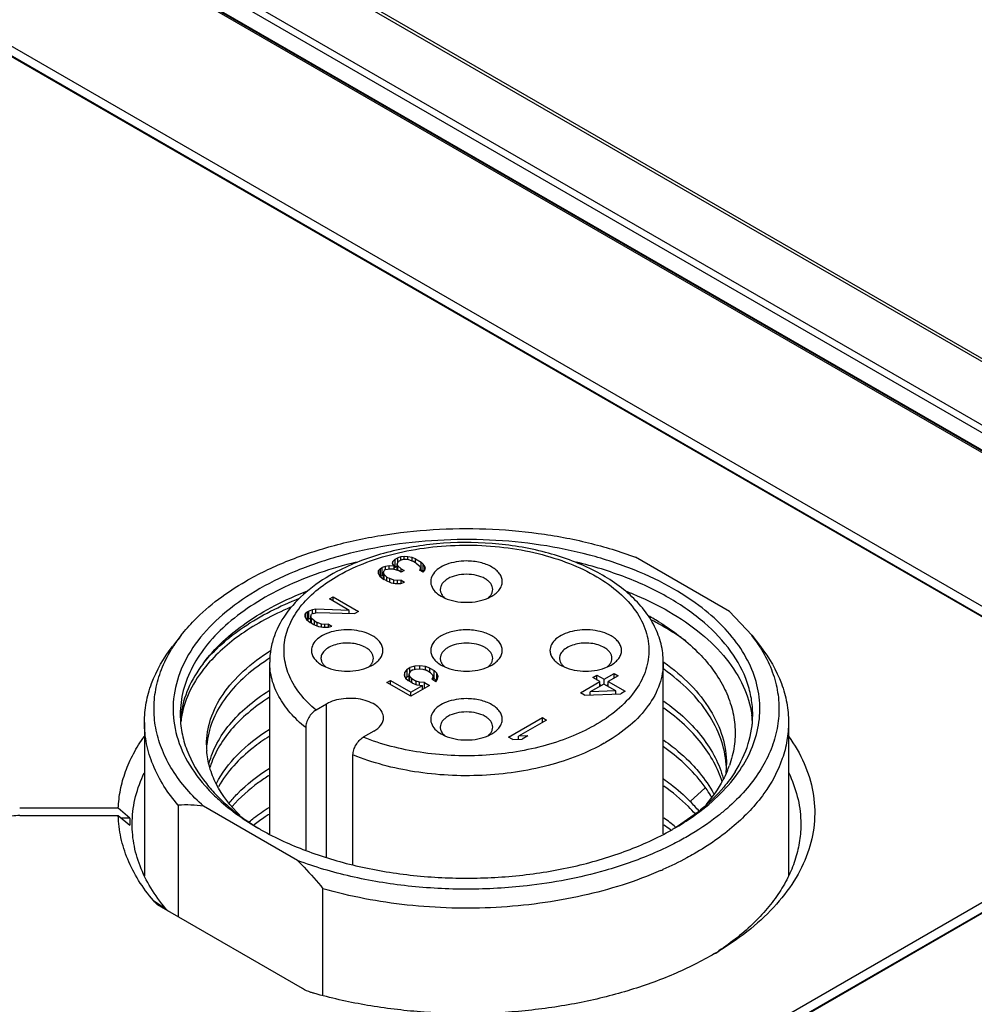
# Model space of a CAD drawing. Header units: inches. Extents: x 0 to 34, y 0 to 22.
# Tile 76 of 88: x 28.6 to 29.4, y 17.6 to 18.4. Entities that reach past the tile are written whole.
import ezdxf

# ---------------------------------------------------------------- set-up
doc = ezdxf.new("R2010")
doc.units = ezdxf.units.IN
doc.header["$LTSCALE"] = 1.87
doc.header["$MEASUREMENT"] = 0
doc.layers.get('0').update_dxf_attribs({"linetype": 'CONTINUOUS'})

msp = doc.modelspace()

# ---------------------------------------------------------------- linework, layer by layer
at = {"color": 7, "linetype": 'CONTINUOUS'}
for p, q in [((31.4774, 16.90342), (26.74914, 19.63346)), ((31.4813, 16.90383), (26.75304, 19.63387)), ((31.09644, 17.04973), (26.94845, 19.44473)), ((31.09449, 17.04952), (26.94651, 19.44452)), ((26.99413, 19.43988), (31.14212, 17.04488)), ((26.97539, 19.42998), (31.12338, 17.03498)), ((26.99135, 19.43517), (31.13934, 17.04017)), ((29.58083, 17.79648), (28.42978, 18.46108)), ((28.42241, 18.45682), (29.57346, 17.79222)), ((29.58083, 17.78844), (28.42978, 18.45304)), ((28.93506, 17.92584), (28.93444, 17.92415)), ((28.93685, 17.92754), (28.93506, 17.92584)), ((28.93506, 17.9233), (28.93506, 17.92584)), ((28.93685, 17.92754), (28.93922, 17.92891)), ((28.93685, 17.92112), (28.93685, 17.92754)), ((28.93854, 17.92383), (28.93975, 17.92587)), ((28.94157, 17.9296), (28.93922, 17.92891)), ((28.93922, 17.92498), (28.93922, 17.92891)), ((28.94212, 17.92724), (28.93975, 17.92587)), ((28.94451, 17.92996), (28.94157, 17.9296)), ((28.94157, 17.92692), (28.94157, 17.9296)), ((28.94212, 17.92724), (28.94388, 17.92759)), ((28.94388, 17.92759), (28.94622, 17.9276)), ((28.94451, 17.92759), (28.94451, 17.92996)), ((28.94743, 17.92964), (28.94451, 17.92996)), ((28.94622, 17.9276), (28.94798, 17.92727)), ((28.94743, 17.92727), (28.94743, 17.92964)), ((28.95094, 17.92898), (28.94743, 17.92964)), ((28.94798, 17.92727), (28.95147, 17.92594)), ((28.95094, 17.92614), (28.95094, 17.92898)), ((28.95385, 17.92799), (28.95094, 17.92898)), ((28.95495, 17.92393), (28.95147, 17.92594)), ((28.95385, 17.92457), (28.95385, 17.92799)), ((28.95385, 17.92799), (28.95849, 17.92531)), ((28.95849, 17.91888), (28.95849, 17.92531)), ((28.96022, 17.92363), (28.95849, 17.92531)), ((29.21281, 17.88456), (29.13521, 17.92936)), ((28.9232, 17.91832), (28.92315, 17.91562)), ((28.92499, 17.92003), (28.9232, 17.91832)), ((28.9232, 17.91562), (28.9232, 17.91832)), ((28.92499, 17.92003), (28.92617, 17.92071)), ((28.92499, 17.9136), (28.92499, 17.92003)), ((28.92912, 17.92174), (28.92617, 17.92071)), ((28.92617, 17.91428), (28.92617, 17.92071)), ((28.92727, 17.91666), (28.92789, 17.91835)), ((28.92727, 17.91128), (28.92727, 17.91666)), ((28.92783, 17.91497), (28.92727, 17.91666)), ((28.92907, 17.91904), (28.92789, 17.91835)), ((28.92907, 17.91904), (28.9326, 17.91974)), ((28.93206, 17.9221), (28.92912, 17.92174)), ((28.92912, 17.91904), (28.92912, 17.92174)), ((28.93206, 17.91974), (28.93206, 17.9221)), ((28.93615, 17.92179), (28.93206, 17.9221)), ((28.9326, 17.91974), (28.93495, 17.91975)), ((28.93444, 17.92415), (28.93615, 17.92179)), ((28.93495, 17.91975), (28.93961, 17.91842)), ((28.93615, 17.91941), (28.93615, 17.92179)), ((28.93615, 17.92046), (28.93685, 17.92112)), ((28.93685, 17.92112), (28.93854, 17.92209)), ((28.93854, 17.91873), (28.93854, 17.92383)), ((28.93909, 17.92214), (28.93854, 17.92383)), ((28.93909, 17.91857), (28.93909, 17.92214)), ((28.94198, 17.91979), (28.93909, 17.92214)), ((28.94193, 17.91708), (28.93961, 17.91842)), ((28.9443, 17.91845), (28.94193, 17.91708)), ((28.94198, 17.91708), (28.94198, 17.91979)), ((28.94198, 17.91979), (28.9443, 17.91845)), ((28.95495, 17.92393), (28.95726, 17.92192)), ((28.9578, 17.91955), (28.95719, 17.91853)), ((28.96009, 17.91686), (28.95719, 17.91853)), ((28.95726, 17.92192), (28.95782, 17.9209)), ((28.95782, 17.9209), (28.9578, 17.91955)), ((28.9578, 17.91818), (28.9578, 17.91955)), ((28.95782, 17.91955), (28.95782, 17.9209)), ((28.95782, 17.91926), (28.95849, 17.91888)), ((28.95849, 17.91888), (28.96022, 17.9172)), ((28.96009, 17.91686), (28.96129, 17.91822)), ((28.96022, 17.9172), (28.96022, 17.92363)), ((28.96135, 17.9216), (28.96022, 17.92363)), ((28.96129, 17.91822), (28.96191, 17.91991)), ((28.96135, 17.91839), (28.96135, 17.9216)), ((28.96191, 17.91991), (28.96135, 17.9216)), ((28.92315, 17.91562), (28.92428, 17.91359)), ((28.92428, 17.91359), (28.92775, 17.91091)), ((28.92462, 17.91324), (28.92499, 17.9136)), ((28.92499, 17.9136), (28.92617, 17.91428)), ((28.92617, 17.91428), (28.92727, 17.91467)), ((28.92891, 17.91024), (28.92775, 17.91091)), ((28.92783, 17.91091), (28.92783, 17.91497)), ((28.93013, 17.91295), (28.92783, 17.91497)), ((28.92891, 17.91024), (28.93356, 17.90824)), ((28.93013, 17.90971), (28.93013, 17.91295)), ((28.93013, 17.91295), (28.93245, 17.91161)), ((28.93245, 17.90871), (28.93245, 17.91161)), ((28.93595, 17.91028), (28.93245, 17.91161)), ((28.93595, 17.90779), (28.93595, 17.91028)), ((28.93887, 17.90996), (28.93595, 17.91028)), ((28.94181, 17.91032), (28.93887, 17.90996)), ((28.93887, 17.90759), (28.93887, 17.90996)), ((28.94176, 17.90761), (28.94471, 17.90864)), ((28.94181, 17.90761), (28.94181, 17.91032)), ((28.94181, 17.91032), (28.94471, 17.90864)), ((28.93356, 17.90824), (28.93707, 17.90758)), ((28.93707, 17.90758), (28.94176, 17.90761)), ((28.88292, 17.8948), (28.88588, 17.89651)), ((28.89915, 17.88542), (28.88292, 17.8948)), ((28.88588, 17.89309), (28.88588, 17.89651)), ((28.88588, 17.89651), (28.90676, 17.88445)), ((28.97496, 17.89708), (28.97796, 17.89557)), ((29.01371, 17.89556), (29.01672, 17.89708)), ((28.86455, 17.8842), (28.86276, 17.88249)), ((28.86455, 17.8842), (28.86574, 17.88488)), ((28.86455, 17.87777), (28.86455, 17.8842)), ((28.86869, 17.88591), (28.86574, 17.88488)), ((28.86574, 17.87845), (28.86574, 17.88488)), ((28.87162, 17.88627), (28.86869, 17.88591)), ((28.86869, 17.88256), (28.86869, 17.88591)), ((28.87162, 17.88335), (28.87162, 17.88627)), ((28.89915, 17.88542), (28.87162, 17.88627)), ((28.89915, 17.88287), (28.89915, 17.88542)), ((28.90676, 17.88445), (28.90379, 17.88274)), ((29.21281, 17.88456), (29.23124, 17.86488)), ((28.86276, 17.88249), (28.86272, 17.87979)), ((28.86272, 17.87979), (28.86385, 17.87776)), ((28.86276, 17.87979), (28.86276, 17.88249)), ((28.86385, 17.87776), (28.86674, 17.87541)), ((28.86418, 17.87741), (28.86455, 17.87777)), ((28.86455, 17.87777), (28.86574, 17.87845)), ((28.86574, 17.87845), (28.86742, 17.87904)), ((28.86742, 17.88049), (28.86803, 17.88219)), ((28.86742, 17.87502), (28.86742, 17.88049)), ((28.86797, 17.8788), (28.86742, 17.88049)), ((28.86797, 17.8747), (28.86797, 17.8788)), ((28.87028, 17.87679), (28.86797, 17.8788)), ((28.86922, 17.88287), (28.86803, 17.88219)), ((28.86922, 17.88287), (28.87275, 17.88357)), ((28.87028, 17.87355), (28.87028, 17.87679)), ((28.87028, 17.87679), (28.8726, 17.87545)), ((28.87275, 17.88357), (28.90379, 17.88274)), ((28.86906, 17.87407), (28.86674, 17.87541)), ((28.86906, 17.87407), (28.87371, 17.87207)), ((28.8726, 17.87255), (28.8726, 17.87545)), ((28.87609, 17.87411), (28.8726, 17.87545)), ((28.87371, 17.87207), (28.87721, 17.87141)), ((28.87609, 17.87162), (28.87609, 17.87411)), ((28.87902, 17.87379), (28.87609, 17.87411)), ((28.87721, 17.87141), (28.8819, 17.87144)), ((28.88195, 17.87415), (28.87902, 17.87379)), ((28.87902, 17.87142), (28.87902, 17.87379)), ((28.8819, 17.87144), (28.88485, 17.87248)), ((28.88195, 17.87144), (28.88195, 17.87415)), ((28.88195, 17.87415), (28.88485, 17.87248)), ((28.76044, 17.86488), (28.75325, 17.8556)), ((29.23124, 17.86488), (29.23843, 17.8556)), ((28.83344, 17.70089), (28.83344, 17.84266)), ((28.87654, 17.84025), (28.87953, 17.83874)), ((28.9153, 17.83874), (28.91829, 17.84025)), ((28.9468, 17.83685), (28.945, 17.83447)), ((28.9468, 17.83685), (28.94917, 17.83821)), ((28.9468, 17.83042), (28.9468, 17.83685)), ((28.94909, 17.83415), (28.95029, 17.83551)), ((28.95329, 17.83925), (28.94917, 17.83821)), ((28.94917, 17.83415), (28.94917, 17.83821)), ((28.95147, 17.8362), (28.95029, 17.83551)), ((28.95147, 17.8362), (28.95383, 17.83689)), ((28.9574, 17.83962), (28.95329, 17.83925)), ((28.95329, 17.83673), (28.95329, 17.83925)), ((28.95383, 17.83689), (28.95677, 17.83725)), ((28.95677, 17.83725), (28.95969, 17.83693)), ((28.9574, 17.83725), (28.9574, 17.83962)), ((28.96207, 17.83897), (28.9574, 17.83962)), ((28.95969, 17.83693), (28.9626, 17.83593)), ((28.96207, 17.83611), (28.96207, 17.83897)), ((28.96557, 17.83764), (28.96207, 17.83897)), ((28.96608, 17.83392), (28.9626, 17.83593)), ((28.96557, 17.83422), (28.96557, 17.83764)), ((28.96557, 17.83764), (28.96905, 17.83563)), ((28.96905, 17.8292), (28.96905, 17.83563)), ((28.97135, 17.83361), (28.96905, 17.83563)), ((28.97496, 17.84025), (28.97796, 17.83874)), ((29.01372, 17.83874), (29.01672, 17.84025)), ((29.07339, 17.84025), (29.07638, 17.83874)), ((29.11215, 17.83874), (29.11514, 17.84025)), ((29.15824, 17.70088), (29.15824, 17.84266)), ((29.15856, 17.84267), (29.15872, 17.84255)), ((28.93019, 17.82592), (28.93315, 17.82763)), ((28.93315, 17.82421), (28.93315, 17.82763)), ((28.93315, 17.82763), (28.94997, 17.81792)), ((28.945, 17.83447), (28.94437, 17.83209)), ((28.94437, 17.83209), (28.94549, 17.82939)), ((28.945, 17.83058), (28.945, 17.83447)), ((28.94549, 17.82939), (28.9478, 17.82738)), ((28.94583, 17.82914), (28.9468, 17.83042)), ((28.9468, 17.83042), (28.94848, 17.83139)), ((28.95128, 17.82537), (28.9478, 17.82738)), ((28.94848, 17.83246), (28.94909, 17.83415)), ((28.94848, 17.82699), (28.94848, 17.83246)), ((28.94903, 17.83077), (28.94848, 17.83246)), ((28.94903, 17.82667), (28.94903, 17.83077)), ((28.95076, 17.82909), (28.94903, 17.83077)), ((28.95076, 17.82567), (28.95076, 17.82909)), ((28.95076, 17.82909), (28.95424, 17.82708)), ((28.95424, 17.82424), (28.95424, 17.82708)), ((28.95715, 17.82608), (28.95424, 17.82708)), ((28.96608, 17.83392), (28.96781, 17.83224)), ((28.96837, 17.83055), (28.96716, 17.82851)), ((28.97064, 17.8265), (28.96716, 17.82851)), ((28.96781, 17.83224), (28.96837, 17.83055)), ((28.96837, 17.82781), (28.96837, 17.83055)), ((28.96837, 17.82959), (28.96905, 17.8292)), ((28.96905, 17.8292), (28.97115, 17.82736)), ((28.97064, 17.8265), (28.97185, 17.82854)), ((28.97135, 17.82771), (28.97135, 17.83361)), ((28.97248, 17.83091), (28.97135, 17.83361)), ((28.97185, 17.82854), (28.97248, 17.83091)), ((29.09999, 17.82993), (29.10354, 17.83198)), ((29.10579, 17.82658), (29.09999, 17.82993)), ((29.10354, 17.82788), (29.10354, 17.83198)), ((29.10354, 17.83198), (29.10934, 17.82863)), ((29.10934, 17.82863), (29.11764, 17.83342)), ((29.10934, 17.82457), (29.10934, 17.82863)), ((29.12112, 17.83141), (29.11282, 17.82662)), ((29.11764, 17.8294), (29.11764, 17.83342)), ((29.11764, 17.83342), (29.12112, 17.83141)), ((28.94991, 17.81453), (28.93019, 17.82592)), ((28.96531, 17.82342), (28.94991, 17.81453)), ((28.94997, 17.81792), (28.95945, 17.82339)), ((28.95128, 17.82537), (28.95477, 17.82404)), ((28.95477, 17.82404), (28.95945, 17.82339)), ((28.95715, 17.82371), (28.95715, 17.82608)), ((28.96125, 17.82577), (28.95715, 17.82608)), ((28.95945, 17.82004), (28.95945, 17.82339)), ((28.96125, 17.82108), (28.96125, 17.82577)), ((28.96125, 17.82577), (28.96531, 17.82342)), ((29.0898, 17.81734), (29.10579, 17.82658)), ((29.10927, 17.82457), (29.09802, 17.81807)), ((29.11913, 17.81888), (29.09802, 17.81807)), ((29.10579, 17.82256), (29.10579, 17.82658)), ((29.10579, 17.82425), (29.10726, 17.82341)), ((29.11913, 17.81888), (29.10927, 17.82457)), ((29.11136, 17.82336), (29.11282, 17.82421)), ((29.11282, 17.82252), (29.11282, 17.82662)), ((29.11282, 17.82662), (29.12674, 17.81858)), ((29.11913, 17.81637), (29.11913, 17.81888)), ((28.94997, 17.81453), (28.94997, 17.81792)), ((29.09328, 17.81534), (29.0898, 17.81734)), ((29.09328, 17.81534), (29.12319, 17.81653)), ((29.09802, 17.81552), (29.09802, 17.81807)), ((29.11913, 17.81655), (29.11942, 17.81638)), ((29.12674, 17.81858), (29.12319, 17.81653)), ((28.88031, 17.8081), (28.87167, 17.80311)), ((28.88031, 17.68151), (28.88031, 17.8081)), ((29.03064, 17.78078), (29.05848, 17.79685)), ((29.06196, 17.79484), (29.03886, 17.7815)), ((29.05848, 17.79283), (29.05848, 17.79685)), ((29.05848, 17.79685), (29.06196, 17.79484)), ((28.73009, 17.79295), (28.73009, 17.66628)), ((28.86318, 17.78857), (28.86318, 17.68757)), ((29.26159, 17.79295), (29.26159, 17.66632)), ((28.91928, 17.7856), (28.91064, 17.78061)), ((28.97496, 17.78342), (28.97796, 17.78191)), ((29.01371, 17.7819), (29.01672, 17.78342)), ((29.03412, 17.77877), (29.03064, 17.78078)), ((29.03412, 17.77877), (29.04175, 17.77915)), ((29.04648, 17.78189), (29.03886, 17.7815)), ((29.03886, 17.77901), (29.03886, 17.7815)), ((29.04648, 17.78189), (29.04175, 17.77915)), ((28.90216, 17.67564), (28.90216, 17.76607)), ((29.19278, 17.73883), (29.18053, 17.72765)), ((29.57342, 17.73185), (28.05629, 16.85588)), ((29.57342, 17.72382), (28.05669, 16.84807)), ((28.06365, 16.85162), (29.58079, 17.7276)), ((28.70851, 17.72199), (28.62713, 17.72199)), ((28.7181, 17.71395), (28.70851, 17.72199)), ((28.75795, 17.72456), (28.75795, 17.63235)), ((28.85647, 17.67881), (28.77887, 17.72362)), ((28.62713, 17.71597), (28.70847, 17.71597)), ((28.70847, 17.71597), (28.71806, 17.70793)), ((28.7181, 17.71395), (28.71087, 17.71395)), ((29.16446, 17.70394), (29.16412, 17.7042)), ((28.72995, 17.66656), (28.72987, 17.66649)), ((28.72993, 17.66646), (28.73001, 17.66653)), ((28.8774, 17.56733), (28.8774, 17.6556)), ((28.73747, 17.64574), (28.74781, 17.63901)), ((28.74421, 17.64029), (28.74358, 17.64066)), ((28.86051, 17.57313), (28.74421, 17.64029)), ((28.75, 17.63691), (28.74781, 17.63901)), ((29.20406, 17.60427), (29.20389, 17.60415))]:
    msp.add_line(p, q, dxfattribs=at)
for centre, radius, start, end in [((28.9871, 17.9065), 0.01418, 225.07181, 229.99247), ((29.00458, 17.90648), 0.01417, 309.98911, 314.94309), ((29.04148, 17.69169), 0.21616, 58.15611, 61.13001), ((29.0344, 17.65661), 0.24857, 61.51008, 62.80855), ((29.03781, 17.66294), 0.24138, 61.00736, 61.50619), ((28.85825, 17.78891), 0.12385, 142.16057, 147.61111), ((29.1317, 17.78769), 0.12596, 32.35995, 37.79107), ((28.85197, 17.79294), 0.11638, 147.63399, 149.06508), ((28.92713, 17.69774), 0.17529, 122.35274, 122.97324), ((28.88869, 17.84968), 0.01419, 225.07726, 229.97237), ((28.90615, 17.84966), 0.01418, 310.02118, 314.93616), ((28.9871, 17.84966), 0.01418, 225.07126, 229.97899), ((29.00458, 17.84966), 0.01418, 310.02144, 314.92875), ((29.08554, 17.84968), 0.01419, 225.07726, 229.97237), ((29.103, 17.84966), 0.01418, 310.02118, 314.93616), ((28.83376, 17.79004), 0.07412, 172.90641, 175.76939), ((28.83459, 17.78486), 0.07496, 169.25419, 173.37019), ((29.15249, 17.78796), 0.07957, 2.48281, 8.04172), ((28.9871, 17.79284), 0.01418, 225.07181, 229.99247), ((29.00458, 17.79282), 0.01417, 309.98911, 314.94309), ((28.84716, 17.77433), 0.06588, 179.98126, 183.98003), ((29.03352, 17.91), 0.15431, 299.48395, 300.00092), ((29.13286, 17.75828), 0.07754, 354.53863, 357.72979), ((29.13241, 17.75246), 0.07799, 2.02493, 4.21594), ((29.13323, 17.75826), 0.07718, 357.73367, 0.01352), ((29.12981, 17.78716), 0.08817, 336.83258, 340.29651), ((28.88334, 17.83173), 0.13769, 221.35326, 222.91716), ((28.76388, 17.624), 0.10074, 81.44415, 93.37844), ((29.08635, 17.63553), 0.13173, 39.64703, 44.36554), ((29.09638, 17.85316), 0.17417, 310.71762, 312.02723), ((28.8107, 17.71039), 0.09268, 177.79418, 181.51968), ((29.05724, 17.57094), 0.17537, 50.64511, 54.63715), ((28.93945, 17.9041), 0.22963, 239.99941, 240.60463), ((29.05613, 17.56358), 0.1773, 52.47811, 54.63741), ((29.05202, 17.90447), 0.23005, 299.39925, 299.99561), ((28.83416, 17.61134), 0.11869, 151.39229, 151.87513), ((29.03547, 17.94689), 0.30152, 293.55944, 293.94957), ((29.15748, 17.61132), 0.11874, 28.13723, 28.63368), ((29.07285, 17.80184), 0.23717, 302.58081, 303.53719), ((29.06695, 17.82999), 0.26429, 300.37615, 301.27753)]:
    msp.add_arc(centre, radius, start, end, dxfattribs=at)
for points, knots in [([(28.8135, 17.90937), (28.82421, 17.91556), (28.8474, 17.9267), (28.88499, 17.9393), (28.9257, 17.9481), (28.96838, 17.95284), (29.01183, 17.9534), (29.05483, 17.94976), (29.09617, 17.94202), (29.12259, 17.93404), (29.13521, 17.92936)], [0, 0, 0, 0, 0.112024, 0.23198, 0.358118, 0.48826, 0.619988, 0.750793, 0.878211, 1, 1, 1, 1]), ([(29.16705, 17.90294), (29.15655, 17.90901), (29.13377, 17.91986), (29.09678, 17.93195), (29.05672, 17.94014), (29.01481, 17.94418), (28.97231, 17.94395), (28.93054, 17.93945), (28.89075, 17.93083), (28.85416, 17.91834), (28.82185, 17.90234), (28.79478, 17.88328), (28.77378, 17.86163), (28.75957, 17.8379), (28.75286, 17.81276), (28.75417, 17.78719), (28.76337, 17.76242), (28.77384, 17.74773), (28.77998, 17.74076)], [0, 0, 0, 0, 0.065815, 0.136439, 0.210736, 0.287301, 0.36458, 0.440975, 0.514941, 0.585097, 0.65034, 0.709985, 0.763937, 0.81289, 0.858472, 0.90313, 0.949564, 1, 1, 1, 1]), ([(29.15824, 17.84266), (29.15824, 17.8477), (29.15698, 17.85793), (29.15145, 17.8726), (29.14262, 17.88626), (29.12645, 17.90333), (29.09928, 17.92085), (29.06033, 17.93483), (29.01666, 17.94189), (28.97146, 17.94159), (28.92808, 17.93398), (28.9011, 17.92379), (28.88894, 17.9174)], [0, 0, 0, 0, 0.047484, 0.095963, 0.146427, 0.199701, 0.31634, 0.446782, 0.587107, 0.730799, 0.870555, 1, 1, 1, 1]), ([(28.89048, 17.91443), (28.89784, 17.91859), (28.9139, 17.92591), (28.94, 17.93365), (28.96819, 17.93834), (28.99741, 17.9398), (29.02657, 17.93799), (29.05458, 17.93296), (29.08041, 17.92492), (29.10309, 17.91413), (29.12181, 17.90096), (29.13587, 17.8858), (29.14464, 17.86906), (29.14744, 17.85135), (29.14397, 17.8337), (29.13461, 17.81711), (29.12003, 17.80214), (29.10789, 17.79396), (29.1012, 17.79018)], [0, 0, 0, 0, 0.066898, 0.138984, 0.214761, 0.292403, 0.369941, 0.445407, 0.517005, 0.583278, 0.643313, 0.697003, 0.745348, 0.790636, 0.836105, 0.884935, 0.939275, 1, 1, 1, 1]), ([(28.90474, 17.92511), (28.88443, 17.9202), (28.8553, 17.91042), (28.82077, 17.89156), (28.79933, 17.87583), (28.78203, 17.8584), (28.76927, 17.83957), (28.76141, 17.81972), (28.75962, 17.80597), (28.75962, 17.79927)], [0, 0, 0, 0, 0.304768, 0.443888, 0.572725, 0.691229, 0.800343, 0.90218, 1, 1, 1, 1]), ([(28.99584, 17.92618), (28.99297, 17.92618), (28.98739, 17.92572), (28.97962, 17.92367), (28.97314, 17.92041), (28.96844, 17.91615), (28.96639, 17.91176), (28.96624, 17.90828), (28.967, 17.90479), (28.96978, 17.90059), (28.97307, 17.89817), (28.97496, 17.89708)], [0, 0, 0, 0, 0.163615, 0.31802, 0.45583, 0.573457, 0.674062, 0.721793, 0.770206, 0.875585, 1, 1, 1, 1]), ([(29.01672, 17.92119), (29.01376, 17.9229), (29.00687, 17.9254), (28.99963, 17.92618), (28.99584, 17.92618)], [0, 0, 0, 0, 0.474436, 1, 1, 1, 1]), ([(29.16287, 17.89571), (29.1515, 17.90228), (29.12663, 17.91387), (29.10042, 17.92186), (29.08664, 17.92518)], [0, 0, 0, 0, 0.481083, 1, 1, 1, 1]), ([(28.88894, 17.9174), (28.88087, 17.91315), (28.86604, 17.90372), (28.848, 17.88587), (28.83808, 17.8684), (28.8341, 17.85376), (28.83344, 17.84634), (28.83344, 17.84266)], [0, 0, 0, 0, 0.280103, 0.535951, 0.772696, 0.886917, 1, 1, 1, 1]), ([(29.01672, 17.89708), (29.01801, 17.89783), (29.02037, 17.89945), (29.02317, 17.9024), (29.02495, 17.90567), (29.02557, 17.90913), (29.02495, 17.9126), (29.02318, 17.91587), (29.02037, 17.91882), (29.01802, 17.92044), (29.01672, 17.92119)], [0, 0, 0, 0, 0.1449, 0.274522, 0.391115, 0.500006, 0.608898, 0.725461, 0.855152, 1, 1, 1, 1]), ([(28.76044, 17.86488), (28.76372, 17.86912), (28.77902, 17.88657), (28.79808, 17.90047), (28.8135, 17.90937)], [0, 0, 0, 0, 0.231438, 1, 1, 1, 1]), ([(28.87167, 17.80311), (28.86696, 17.80708), (28.85859, 17.81545), (28.8495, 17.82994), (28.84493, 17.84534), (28.84521, 17.86105), (28.85032, 17.87637), (28.8599, 17.89073), (28.87352, 17.90377), (28.8845, 17.91105), (28.89048, 17.91443)], [0, 0, 0, 0, 0.133979, 0.255561, 0.368482, 0.478495, 0.592142, 0.714988, 0.850512, 1, 1, 1, 1]), ([(28.99584, 17.91521), (28.99306, 17.91521), (28.98775, 17.91463), (28.98166, 17.91243), (28.97786, 17.90981), (28.9758, 17.90764), (28.97449, 17.90525), (28.97419, 17.90353), (28.97419, 17.90271)], [0, 0, 0, 0, 0.306311, 0.582784, 0.703691, 0.81185, 0.909138, 1, 1, 1, 1]), ([(29.01115, 17.91155), (29.00898, 17.9128), (29.00393, 17.91463), (28.99862, 17.91521), (28.99584, 17.91521)], [0, 0, 0, 0, 0.474435, 1, 1, 1, 1]), ([(29.01749, 17.90271), (29.01749, 17.90353), (29.01719, 17.90525), (29.01589, 17.90765), (29.01383, 17.90981), (29.0121, 17.911), (29.01115, 17.91155)], [0, 0, 0, 0, 0.21779, 0.450922, 0.710305, 1, 1, 1, 1]), ([(28.77843, 17.84135), (28.78811, 17.8545), (28.80755, 17.87201), (28.83802, 17.89014), (28.85554, 17.89793), (28.86477, 17.90148)], [0, 0, 0, 0, 0.460724, 0.721123, 1, 1, 1, 1]), ([(28.97419, 17.90271), (28.97419, 17.90243), (28.97425, 17.90132), (28.97457, 17.90023), (28.97492, 17.89947)], [0, 0, 0, 0, 0.245661, 1, 1, 1, 1]), ([(29.01676, 17.89947), (29.01688, 17.89973), (29.0173, 17.90076), (29.01749, 17.90188), (29.01749, 17.90271)], [0, 0, 0, 0, 0.257748, 1, 1, 1, 1]), ([(29.12726, 17.90135), (29.13042, 17.90013), (29.1426, 17.89517), (29.15443, 17.88934), (29.16287, 17.88446)], [0, 0, 0, 0, 0.25819, 1, 1, 1, 1]), ([(29.21979, 17.75094), (29.22412, 17.75703), (29.23144, 17.7697), (29.23769, 17.79033), (29.23854, 17.81137), (29.23393, 17.83219), (29.22409, 17.85224), (29.20935, 17.87108), (29.19009, 17.88838), (29.17511, 17.89829), (29.16705, 17.90294)], [0, 0, 0, 0, 0.12174, 0.236295, 0.347779, 0.460903, 0.580054, 0.708537, 0.848305, 1, 1, 1, 1]), ([(28.77843, 17.84135), (28.78776, 17.85304), (28.81265, 17.87454), (28.84179, 17.88908), (28.85796, 17.89538)], [0, 0, 0, 0, 0.463042, 1, 1, 1, 1]), ([(28.97492, 17.89947), (28.97505, 17.8992), (28.97563, 17.8981), (28.97642, 17.89712), (28.97709, 17.89645)], [0, 0, 0, 0, 0.237541, 1, 1, 1, 1]), ([(28.97796, 17.89557), (28.98066, 17.89438), (28.98657, 17.89264), (28.99268, 17.89209), (28.99584, 17.89209)], [0, 0, 0, 0, 0.482467, 1, 1, 1, 1]), ([(28.99584, 17.89209), (28.999, 17.89209), (29.00511, 17.89264), (29.01102, 17.89438), (29.01371, 17.89556)], [0, 0, 0, 0, 0.517627, 1, 1, 1, 1]), ([(29.01459, 17.89645), (29.01482, 17.89669), (29.01567, 17.8976), (29.01637, 17.89864), (29.01676, 17.89947)], [0, 0, 0, 0, 0.264193, 1, 1, 1, 1]), ([(29.23206, 17.79927), (29.23206, 17.80374), (29.23128, 17.81279), (29.22658, 17.83093), (29.21452, 17.85317), (29.19205, 17.87677), (29.17324, 17.88972), (29.16287, 17.89571)], [0, 0, 0, 0, 0.108167, 0.21837, 0.451376, 0.710418, 1, 1, 1, 1]), ([(28.85067, 17.88793), (28.84337, 17.88484), (28.82947, 17.87821), (28.80496, 17.86328), (28.78908, 17.84936), (28.78064, 17.83904)], [0, 0, 0, 0, 0.276174, 0.5354, 1, 1, 1, 1]), ([(29.16287, 17.88446), (29.17222, 17.87906), (29.18934, 17.86746), (29.21046, 17.84667), (29.22507, 17.82384), (29.23013, 17.80723), (29.23128, 17.7991)], [0, 0, 0, 0, 0.286768, 0.546412, 0.78177, 1, 1, 1, 1]), ([(28.91829, 17.86436), (28.91611, 17.86562), (28.91116, 17.86766), (28.90309, 17.86928), (28.89456, 17.86951), (28.88627, 17.86835), (28.87886, 17.86588), (28.87293, 17.86226), (28.86892, 17.85769), (28.86789, 17.85401), (28.86789, 17.8523)], [0, 0, 0, 0, 0.12883, 0.270565, 0.41788, 0.562378, 0.69619, 0.813585, 0.913054, 1, 1, 1, 1]), ([(29.01672, 17.86436), (29.01376, 17.86607), (29.00686, 17.86857), (28.99584, 17.86977), (28.98482, 17.86857), (28.97793, 17.86607), (28.97496, 17.86436)], [0, 0, 0, 0, 0.237241, 0.5, 0.762759, 1, 1, 1, 1]), ([(29.11514, 17.86436), (29.11296, 17.86562), (29.10801, 17.86766), (29.09994, 17.86928), (29.09141, 17.86951), (29.08312, 17.86835), (29.07571, 17.86588), (29.06978, 17.86226), (29.06577, 17.85769), (29.06474, 17.85401), (29.06474, 17.8523)], [0, 0, 0, 0, 0.12883, 0.270565, 0.41788, 0.562378, 0.69619, 0.813585, 0.913054, 1, 1, 1, 1]), ([(29.17683, 17.86013), (29.17511, 17.86137), (29.16799, 17.86635), (29.16055, 17.87088), (29.15481, 17.87407)], [0, 0, 0, 0, 0.243906, 1, 1, 1, 1]), ([(29.15553, 17.87532), (29.16156, 17.87157), (29.17288, 17.86369), (29.19218, 17.84655), (29.207, 17.82677), (29.21524, 17.80526), (29.21797, 17.78917), (29.2173, 17.773), (29.21464, 17.76253), (29.21281, 17.75744)], [0, 0, 0, 0, 0.149832, 0.290291, 0.544033, 0.660885, 0.7738, 0.885792, 1, 1, 1, 1]), ([(28.92694, 17.8523), (28.92694, 17.85343), (28.92653, 17.85577), (28.92475, 17.85904), (28.92194, 17.86199), (28.91959, 17.86361), (28.91829, 17.86436)], [0, 0, 0, 0, 0.217722, 0.450949, 0.710301, 1, 1, 1, 1]), ([(28.97496, 17.86436), (28.97367, 17.86361), (28.97131, 17.86199), (28.96851, 17.85904), (28.96673, 17.85577), (28.96611, 17.8523), (28.96673, 17.84884), (28.96851, 17.84557), (28.97131, 17.84262), (28.97367, 17.841), (28.97496, 17.84025)], [0, 0, 0, 0, 0.144849, 0.274541, 0.391106, 0.5, 0.608894, 0.725458, 0.855151, 1, 1, 1, 1]), ([(29.01672, 17.84025), (29.01802, 17.841), (29.02037, 17.84262), (29.02318, 17.84557), (29.02495, 17.84884), (29.02557, 17.8523), (29.02495, 17.85577), (29.02318, 17.85904), (29.02037, 17.86199), (29.01802, 17.86361), (29.01672, 17.86436)], [0, 0, 0, 0, 0.144849, 0.274541, 0.391106, 0.5, 0.608894, 0.725458, 0.855151, 1, 1, 1, 1]), ([(29.12379, 17.8523), (29.12379, 17.85343), (29.12338, 17.85577), (29.1216, 17.85904), (29.11879, 17.86199), (29.11644, 17.86361), (29.11514, 17.86436)], [0, 0, 0, 0, 0.217722, 0.450949, 0.710301, 1, 1, 1, 1]), ([(28.73009, 17.79295), (28.73009, 17.79834), (28.7311, 17.80927), (28.73719, 17.83115), (28.74607, 17.84633), (28.75325, 17.8556)], [0, 0, 0, 0, 0.238291, 0.481719, 1, 1, 1, 1]), ([(28.77887, 17.72362), (28.76905, 17.73244), (28.75607, 17.74712), (28.74449, 17.76941), (28.73928, 17.78616), (28.73741, 17.80319), (28.73893, 17.82023), (28.74379, 17.83703), (28.74905, 17.84762), (28.75214, 17.85277)], [0, 0, 0, 0, 0.27488, 0.400682, 0.520909, 0.638084, 0.755103, 0.874879, 1, 1, 1, 1]), ([(28.78128, 17.77435), (28.78128, 17.78151), (28.78378, 17.7964), (28.79458, 17.81731), (28.81175, 17.83649), (28.82624, 17.84718), (28.83424, 17.85218)], [0, 0, 0, 0, 0.21906, 0.452641, 0.711218, 1, 1, 1, 1]), ([(28.86789, 17.8523), (28.86789, 17.85118), (28.8683, 17.84884), (28.87008, 17.84557), (28.87289, 17.84262), (28.87524, 17.841), (28.87654, 17.84025)], [0, 0, 0, 0, 0.217722, 0.450949, 0.710301, 1, 1, 1, 1]), ([(28.91273, 17.85472), (28.91112, 17.85564), (28.90749, 17.85714), (28.90158, 17.85832), (28.89532, 17.8585), (28.88924, 17.85764), (28.88381, 17.85583), (28.87946, 17.85318), (28.87652, 17.84983), (28.87576, 17.84713), (28.87576, 17.84588)], [0, 0, 0, 0, 0.128827, 0.270562, 0.417878, 0.562378, 0.696192, 0.813587, 0.913056, 1, 1, 1, 1]), ([(28.91907, 17.84588), (28.91907, 17.8467), (28.91876, 17.84842), (28.91746, 17.85082), (28.9154, 17.85298), (28.91368, 17.85417), (28.91273, 17.85472)], [0, 0, 0, 0, 0.217721, 0.450947, 0.710299, 1, 1, 1, 1]), ([(28.91829, 17.84025), (28.91959, 17.841), (28.92194, 17.84262), (28.92475, 17.84557), (28.92653, 17.84884), (28.92694, 17.85118), (28.92694, 17.8523)], [0, 0, 0, 0, 0.289799, 0.549011, 0.782289, 1, 1, 1, 1]), ([(28.98053, 17.85472), (28.97958, 17.85417), (28.97786, 17.85298), (28.9758, 17.85081), (28.97449, 17.84842), (28.97419, 17.8467), (28.97419, 17.84588)], [0, 0, 0, 0, 0.289695, 0.549078, 0.78221, 1, 1, 1, 1]), ([(29.01115, 17.85472), (29.00898, 17.85597), (29.00392, 17.8578), (28.99584, 17.85868), (28.98776, 17.8578), (28.9827, 17.85597), (28.98053, 17.85472)], [0, 0, 0, 0, 0.237238, 0.5, 0.762762, 1, 1, 1, 1]), ([(29.01749, 17.84588), (29.01749, 17.8467), (29.01719, 17.84842), (29.01589, 17.85081), (29.01383, 17.85298), (29.0121, 17.85417), (29.01115, 17.85472)], [0, 0, 0, 0, 0.21779, 0.450922, 0.710305, 1, 1, 1, 1]), ([(29.06474, 17.8523), (29.06474, 17.85118), (29.06516, 17.84884), (29.06693, 17.84557), (29.06974, 17.84262), (29.07209, 17.841), (29.07339, 17.84025)], [0, 0, 0, 0, 0.217722, 0.450949, 0.710301, 1, 1, 1, 1]), ([(29.10958, 17.85472), (29.10797, 17.85564), (29.10435, 17.85714), (29.09843, 17.85832), (29.09217, 17.8585), (29.08609, 17.85764), (29.08066, 17.85583), (29.07631, 17.85318), (29.07337, 17.84983), (29.07261, 17.84713), (29.07261, 17.84588)], [0, 0, 0, 0, 0.128827, 0.270562, 0.417878, 0.562378, 0.696192, 0.813587, 0.913056, 1, 1, 1, 1]), ([(29.11592, 17.84588), (29.11592, 17.8467), (29.11561, 17.84842), (29.11431, 17.85082), (29.11225, 17.85298), (29.11053, 17.85417), (29.10958, 17.85472)], [0, 0, 0, 0, 0.217721, 0.450947, 0.710299, 1, 1, 1, 1]), ([(29.11514, 17.84025), (29.11644, 17.841), (29.11879, 17.84262), (29.1216, 17.84557), (29.12338, 17.84884), (29.12379, 17.85118), (29.12379, 17.8523)], [0, 0, 0, 0, 0.289799, 0.549011, 0.782289, 1, 1, 1, 1]), ([(29.2381, 17.85511), (29.24139, 17.84991), (29.24703, 17.8392), (29.25239, 17.82217), (29.25429, 17.80484), (29.25269, 17.7875), (29.24763, 17.77043), (29.23921, 17.75387), (29.22759, 17.73804), (29.21814, 17.72842), (29.21298, 17.72378)], [0, 0, 0, 0, 0.125907, 0.246091, 0.363151, 0.480078, 0.599878, 0.72521, 0.858134, 1, 1, 1, 1]), ([(29.23843, 17.8556), (29.24561, 17.84633), (29.2545, 17.83115), (29.26058, 17.80927), (29.26159, 17.79834), (29.26159, 17.79295)], [0, 0, 0, 0, 0.518306, 0.761715, 1, 1, 1, 1]), ([(28.83173, 17.84479), (28.82458, 17.84016), (28.81156, 17.83031), (28.79583, 17.81297), (28.78533, 17.79421), (28.78209, 17.7808), (28.78152, 17.77426)], [0, 0, 0, 0, 0.285888, 0.544458, 0.779813, 1, 1, 1, 1]), ([(28.87576, 17.84588), (28.87576, 17.8456), (28.87583, 17.84449), (28.87615, 17.8434), (28.8765, 17.84264)], [0, 0, 0, 0, 0.245233, 1, 1, 1, 1]), ([(28.91833, 17.84264), (28.91845, 17.8429), (28.91887, 17.84393), (28.91907, 17.84505), (28.91907, 17.84588)], [0, 0, 0, 0, 0.25797, 1, 1, 1, 1]), ([(28.97419, 17.84588), (28.97419, 17.8456), (28.97425, 17.84449), (28.97457, 17.8434), (28.97492, 17.84264)], [0, 0, 0, 0, 0.245665, 1, 1, 1, 1]), ([(29.01676, 17.84264), (29.01688, 17.8429), (29.0173, 17.84393), (29.01749, 17.84505), (29.01749, 17.84588)], [0, 0, 0, 0, 0.257715, 1, 1, 1, 1]), ([(29.07261, 17.84588), (29.07261, 17.8456), (29.07268, 17.84449), (29.073, 17.8434), (29.07335, 17.84264)], [0, 0, 0, 0, 0.245233, 1, 1, 1, 1]), ([(29.11518, 17.84264), (29.1153, 17.8429), (29.11572, 17.84393), (29.11592, 17.84505), (29.11592, 17.84588)], [0, 0, 0, 0, 0.25797, 1, 1, 1, 1]), ([(28.77845, 17.84134), (28.77357, 17.83499), (28.76541, 17.82168), (28.76113, 17.80658), (28.76021, 17.7992)], [0, 0, 0, 0, 0.518365, 1, 1, 1, 1]), ([(28.78064, 17.83904), (28.7757, 17.83299), (28.76728, 17.82036), (28.7623, 17.80594), (28.76095, 17.79884)], [0, 0, 0, 0, 0.519165, 1, 1, 1, 1]), ([(28.86318, 17.78857), (28.85859, 17.79232), (28.85032, 17.8002), (28.84073, 17.81365), (28.83479, 17.82792), (28.83344, 17.83783), (28.83344, 17.84266)], [0, 0, 0, 0, 0.279171, 0.535037, 0.77261, 1, 1, 1, 1]), ([(28.8765, 17.84264), (28.87662, 17.84237), (28.8772, 17.84127), (28.87799, 17.84029), (28.87866, 17.83963)], [0, 0, 0, 0, 0.23763, 1, 1, 1, 1]), ([(28.87953, 17.83874), (28.88223, 17.83756), (28.88814, 17.83581), (28.89742, 17.83497), (28.90669, 17.83581), (28.9126, 17.83755), (28.9153, 17.83874)], [0, 0, 0, 0, 0.241275, 0.500041, 0.758814, 1, 1, 1, 1]), ([(28.91617, 17.83963), (28.9164, 17.83986), (28.91724, 17.84077), (28.91795, 17.84181), (28.91833, 17.84264)], [0, 0, 0, 0, 0.264153, 1, 1, 1, 1]), ([(28.97492, 17.84264), (28.97505, 17.84237), (28.97563, 17.84127), (28.97642, 17.84029), (28.97709, 17.83962)], [0, 0, 0, 0, 0.237541, 1, 1, 1, 1]), ([(28.97796, 17.83874), (28.98065, 17.83755), (28.98657, 17.83581), (28.99584, 17.83497), (29.00511, 17.83581), (29.01103, 17.83755), (29.01372, 17.83874)], [0, 0, 0, 0, 0.241259, 0.5, 0.758741, 1, 1, 1, 1]), ([(29.01459, 17.83962), (29.01483, 17.83986), (29.01567, 17.84076), (29.01637, 17.84181), (29.01676, 17.84264)], [0, 0, 0, 0, 0.264331, 1, 1, 1, 1]), ([(29.07335, 17.84264), (29.07347, 17.84237), (29.07405, 17.84127), (29.07484, 17.84029), (29.07551, 17.83963)], [0, 0, 0, 0, 0.23763, 1, 1, 1, 1]), ([(29.07638, 17.83874), (29.07908, 17.83756), (29.08499, 17.83581), (29.09427, 17.83497), (29.10354, 17.83581), (29.10945, 17.83755), (29.11215, 17.83874)], [0, 0, 0, 0, 0.241275, 0.500041, 0.758814, 1, 1, 1, 1]), ([(29.15824, 17.84266), (29.15824, 17.83648), (29.15596, 17.82358), (29.14618, 17.80562), (29.13074, 17.78937), (29.1178, 17.78047), (29.11068, 17.77636)], [0, 0, 0, 0, 0.217777, 0.450962, 0.710196, 1, 1, 1, 1]), ([(29.11302, 17.83963), (29.11325, 17.83986), (29.11409, 17.84077), (29.1148, 17.84181), (29.11518, 17.84264)], [0, 0, 0, 0, 0.264153, 1, 1, 1, 1]), ([(29.15872, 17.84255), (29.16659, 17.83696), (29.18084, 17.82508), (29.19756, 17.80425), (29.208, 17.78177), (29.21041, 17.76595), (29.21041, 17.75828)], [0, 0, 0, 0, 0.282507, 0.539509, 0.775696, 1, 1, 1, 1]), ([(29.2102, 17.7582), (29.20966, 17.76542), (29.20645, 17.78018), (29.19576, 17.80101), (29.17961, 17.82036), (29.16614, 17.83149), (29.15875, 17.83675)], [0, 0, 0, 0, 0.224273, 0.461467, 0.718789, 1, 1, 1, 1]), ([(28.78349, 17.75921), (28.78497, 17.76488), (28.78955, 17.77628), (28.80036, 17.79207), (28.81501, 17.80672), (28.82663, 17.8152), (28.83294, 17.81921)], [0, 0, 0, 0, 0.221297, 0.458972, 0.717784, 1, 1, 1, 1]), ([(28.83294, 17.81343), (28.82687, 17.80957), (28.81566, 17.80142), (28.80139, 17.78743), (28.79065, 17.77237), (28.78587, 17.76148), (28.78422, 17.75605)], [0, 0, 0, 0, 0.281092, 0.539811, 0.778054, 1, 1, 1, 1]), ([(28.92736, 17.79685), (28.92736, 17.79844), (28.9264, 17.80188), (28.92265, 17.80614), (28.91711, 17.80952), (28.9102, 17.81182), (28.90246, 17.81291), (28.8945, 17.81269), (28.88697, 17.81119), (28.88235, 17.80928), (28.88031, 17.8081)], [0, 0, 0, 0, 0.086935, 0.186407, 0.303795, 0.437604, 0.582101, 0.729422, 0.871167, 1, 1, 1, 1]), ([(28.99584, 17.81252), (28.99297, 17.81252), (28.98739, 17.81206), (28.97962, 17.81001), (28.97314, 17.80675), (28.96844, 17.80249), (28.96639, 17.7981), (28.96624, 17.79462), (28.967, 17.79113), (28.96978, 17.78693), (28.97307, 17.78451), (28.97496, 17.78342)], [0, 0, 0, 0, 0.163615, 0.31802, 0.45583, 0.573457, 0.674062, 0.721793, 0.770206, 0.875585, 1, 1, 1, 1]), ([(29.01672, 17.80753), (29.01376, 17.80924), (29.00687, 17.81174), (28.99963, 17.81252), (28.99584, 17.81252)], [0, 0, 0, 0, 0.474436, 1, 1, 1, 1]), ([(28.87167, 17.80311), (28.87047, 17.80242), (28.86821, 17.80053), (28.86555, 17.79695), (28.86371, 17.79287), (28.86318, 17.78995), (28.86318, 17.78857)], [0, 0, 0, 0, 0.23688, 0.499302, 0.762411, 1, 1, 1, 1]), ([(29.01672, 17.78342), (29.01801, 17.78417), (29.02037, 17.78579), (29.02317, 17.78874), (29.02495, 17.79201), (29.02557, 17.79547), (29.02495, 17.79894), (29.02318, 17.80221), (29.02037, 17.80516), (29.01802, 17.80678), (29.01672, 17.80753)], [0, 0, 0, 0, 0.1449, 0.274522, 0.391115, 0.500006, 0.608898, 0.725461, 0.855152, 1, 1, 1, 1]), ([(29.15874, 17.8104), (29.16491, 17.80601), (29.17633, 17.7968), (29.19072, 17.78116), (29.20146, 17.76444), (29.20613, 17.75248), (29.20772, 17.74651)], [0, 0, 0, 0, 0.277023, 0.534443, 0.774148, 1, 1, 1, 1]), ([(29.20687, 17.7437), (29.20512, 17.7494), (29.20027, 17.76078), (29.18962, 17.77668), (29.17564, 17.79158), (29.16467, 17.8004), (29.15875, 17.80461)], [0, 0, 0, 0, 0.226435, 0.46665, 0.723959, 1, 1, 1, 1]), ([(28.75962, 17.79927), (28.75962, 17.79436), (28.76056, 17.78442), (28.76623, 17.7645), (28.7745, 17.75074), (28.78116, 17.74236)], [0, 0, 0, 0, 0.237808, 0.480974, 1, 1, 1, 1]), ([(28.91928, 17.7856), (28.92049, 17.7863), (28.92269, 17.78781), (28.92531, 17.79056), (28.92697, 17.79361), (28.92736, 17.7958), (28.92736, 17.79685)], [0, 0, 0, 0, 0.289697, 0.549083, 0.782214, 1, 1, 1, 1]), ([(28.99584, 17.80155), (28.99306, 17.80155), (28.98775, 17.80097), (28.98166, 17.79877), (28.97786, 17.79615), (28.9758, 17.79399), (28.97449, 17.79159), (28.97419, 17.78987), (28.97419, 17.78905)], [0, 0, 0, 0, 0.306311, 0.582784, 0.703691, 0.81185, 0.909138, 1, 1, 1, 1]), ([(29.01115, 17.79789), (29.00898, 17.79914), (29.00393, 17.80097), (28.99862, 17.80155), (28.99584, 17.80155)], [0, 0, 0, 0, 0.474435, 1, 1, 1, 1]), ([(29.01749, 17.78905), (29.01749, 17.78987), (29.01719, 17.79159), (29.01589, 17.79399), (29.01383, 17.79615), (29.0121, 17.79734), (29.01115, 17.79789)], [0, 0, 0, 0, 0.21779, 0.450922, 0.710305, 1, 1, 1, 1]), ([(29.21756, 17.75221), (29.22214, 17.7594), (29.22944, 17.77454), (29.23206, 17.79121), (29.23206, 17.79927)], [0, 0, 0, 0, 0.51407, 1, 1, 1, 1]), ([(28.75795, 17.72456), (28.74941, 17.73447), (28.7387, 17.7509), (28.73132, 17.77499), (28.73009, 17.78703), (28.73009, 17.79295)], [0, 0, 0, 0, 0.521471, 0.763784, 1, 1, 1, 1]), ([(28.78943, 17.74247), (28.7939, 17.75117), (28.80681, 17.76813), (28.82352, 17.78107), (28.83294, 17.78707)], [0, 0, 0, 0, 0.466943, 1, 1, 1, 1]), ([(29.1012, 17.79018), (29.09479, 17.78655), (29.08092, 17.78005), (29.05035, 17.77014), (29.00861, 17.76402), (28.95829, 17.7664), (28.92567, 17.77466), (28.91064, 17.78061)], [0, 0, 0, 0, 0.112763, 0.233472, 0.49054, 0.752775, 1, 1, 1, 1]), ([(28.97419, 17.78905), (28.97419, 17.78877), (28.97425, 17.78766), (28.97457, 17.78657), (28.97492, 17.78581)], [0, 0, 0, 0, 0.245661, 1, 1, 1, 1]), ([(29.01676, 17.78581), (29.01688, 17.78607), (29.0173, 17.7871), (29.01749, 17.78822), (29.01749, 17.78905)], [0, 0, 0, 0, 0.257748, 1, 1, 1, 1]), ([(29.26159, 17.79295), (29.26159, 17.78792), (29.26071, 17.77774), (29.25543, 17.75734), (29.24185, 17.73232), (29.21658, 17.70576), (29.19542, 17.69119), (29.18375, 17.68445)], [0, 0, 0, 0, 0.108165, 0.218369, 0.451374, 0.710419, 1, 1, 1, 1]), ([(28.70851, 17.72199), (28.7087, 17.72709), (28.70991, 17.73739), (28.71417, 17.75257), (28.72083, 17.76743), (28.72668, 17.77682), (28.72994, 17.78141)], [0, 0, 0, 0, 0.239348, 0.483542, 0.736117, 1, 1, 1, 1]), ([(28.83294, 17.78129), (28.82837, 17.77838), (28.81225, 17.76704), (28.79818, 17.75226), (28.79111, 17.73981)], [0, 0, 0, 0, 0.274609, 1, 1, 1, 1]), ([(28.90216, 17.76607), (28.90216, 17.76745), (28.90269, 17.77036), (28.90452, 17.77444), (28.90718, 17.77803), (28.90945, 17.77992), (28.91064, 17.78061)], [0, 0, 0, 0, 0.2376, 0.5007, 0.763113, 1, 1, 1, 1]), ([(28.97492, 17.78581), (28.97505, 17.78554), (28.97563, 17.78444), (28.97642, 17.78346), (28.97709, 17.7828)], [0, 0, 0, 0, 0.237541, 1, 1, 1, 1]), ([(28.97796, 17.78191), (28.98066, 17.78072), (28.98657, 17.77898), (28.99268, 17.77843), (28.99584, 17.77843)], [0, 0, 0, 0, 0.482467, 1, 1, 1, 1]), ([(28.99584, 17.77843), (28.999, 17.77843), (29.00511, 17.77898), (29.01102, 17.78072), (29.01371, 17.7819)], [0, 0, 0, 0, 0.517627, 1, 1, 1, 1]), ([(29.01459, 17.7828), (29.01482, 17.78303), (29.01567, 17.78394), (29.01637, 17.78498), (29.01676, 17.78581)], [0, 0, 0, 0, 0.264193, 1, 1, 1, 1]), ([(29.15874, 17.77825), (29.16106, 17.7766), (29.16983, 17.77006), (29.17798, 17.76266), (29.18346, 17.7567)], [0, 0, 0, 0, 0.260215, 1, 1, 1, 1]), ([(29.26162, 17.78157), (29.26667, 17.77449), (29.27522, 17.75978), (29.28267, 17.73586), (29.28401, 17.71145), (29.27915, 17.68724), (29.26832, 17.66385), (29.25187, 17.64178), (29.23022, 17.6214), (29.21329, 17.60965), (29.20417, 17.60411)], [0, 0, 0, 0, 0.122539, 0.23792, 0.350074, 0.463535, 0.582585, 0.710532, 0.849405, 1, 1, 1, 1]), ([(29.10947, 17.77567), (29.10248, 17.77171), (29.08735, 17.76463), (29.05403, 17.7539), (29.00854, 17.74737), (28.9538, 17.75022), (28.9184, 17.75944), (28.90216, 17.76607)], [0, 0, 0, 0, 0.112883, 0.233773, 0.491216, 0.753475, 1, 1, 1, 1]), ([(29.18053, 17.754), (29.17889, 17.75568), (29.17193, 17.76245), (29.16432, 17.76853), (29.1583, 17.77277)], [0, 0, 0, 0, 0.241372, 1, 1, 1, 1]), ([(28.80875, 17.71632), (28.80107, 17.72385), (28.79115, 17.73646), (28.78349, 17.75547), (28.78176, 17.76504), (28.78144, 17.76976)], [0, 0, 0, 0, 0.527405, 0.768213, 1, 1, 1, 1]), ([(28.79994, 17.72632), (28.80209, 17.72897), (28.81184, 17.73985), (28.82351, 17.74892), (28.83294, 17.75493)], [0, 0, 0, 0, 0.234018, 1, 1, 1, 1]), ([(29.19813, 17.73125), (29.19696, 17.73325), (29.19182, 17.74136), (29.18562, 17.74879), (29.18053, 17.754)], [0, 0, 0, 0, 0.240958, 1, 1, 1, 1]), ([(29.18346, 17.7567), (29.18509, 17.75492), (29.19119, 17.74789), (29.1965, 17.74016), (29.19979, 17.7341)], [0, 0, 0, 0, 0.259544, 1, 1, 1, 1]), ([(28.71999, 17.71173), (28.7202, 17.71845), (28.72216, 17.73209), (28.72693, 17.74501), (28.72994, 17.75127)], [0, 0, 0, 0, 0.491495, 1, 1, 1, 1]), ([(28.83294, 17.74914), (28.82997, 17.74725), (28.81899, 17.73978), (28.80891, 17.7309), (28.80249, 17.72356)], [0, 0, 0, 0, 0.265284, 1, 1, 1, 1]), ([(29.1583, 17.74642), (29.16035, 17.74497), (29.16817, 17.73921), (29.1755, 17.73279), (29.18053, 17.72765)], [0, 0, 0, 0, 0.258907, 1, 1, 1, 1]), ([(29.16703, 17.70522), (29.17253, 17.7084), (29.19225, 17.72089), (29.20992, 17.73708), (29.21979, 17.75094)], [0, 0, 0, 0, 0.271849, 1, 1, 1, 1]), ([(29.21756, 17.75221), (29.21472, 17.74775), (29.2009, 17.7292), (29.18232, 17.71458), (29.16713, 17.70534)], [0, 0, 0, 0, 0.229419, 1, 1, 1, 1]), ([(29.21086, 17.75248), (29.20983, 17.75007), (29.2051, 17.74021), (29.19871, 17.73119), (29.19326, 17.72493)], [0, 0, 0, 0, 0.240008, 1, 1, 1, 1]), ([(29.26173, 17.75131), (29.26474, 17.74503), (29.26952, 17.73211), (29.27148, 17.71845), (29.27169, 17.71173)], [0, 0, 0, 0, 0.508518, 1, 1, 1, 1]), ([(28.78116, 17.74236), (28.78393, 17.73888), (28.7966, 17.72461), (28.81204, 17.71295), (28.82453, 17.70536)], [0, 0, 0, 0, 0.23312, 1, 1, 1, 1]), ([(28.7825, 17.73797), (28.78536, 17.7349), (28.79808, 17.72239), (28.81283, 17.71205), (28.82463, 17.70523)], [0, 0, 0, 0, 0.235077, 1, 1, 1, 1]), ([(29.1847, 17.71739), (29.18286, 17.71945), (29.17489, 17.72784), (29.16591, 17.73523), (29.15874, 17.74032)], [0, 0, 0, 0, 0.239573, 1, 1, 1, 1]), ([(28.81663, 17.71092), (28.81788, 17.71197), (28.82312, 17.71618), (28.82864, 17.72005), (28.83294, 17.72278)], [0, 0, 0, 0, 0.24302, 1, 1, 1, 1]), ([(28.62713, 17.71597), (28.62274, 17.71597), (28.61436, 17.71509), (28.60639, 17.71218), (28.60296, 17.71019)], [0, 0, 0, 0, 0.525748, 1, 1, 1, 1]), ([(28.73747, 17.64574), (28.73301, 17.65103), (28.72501, 17.6619), (28.71588, 17.67946), (28.71013, 17.69754), (28.70863, 17.70988), (28.70847, 17.71597)], [0, 0, 0, 0, 0.268086, 0.521464, 0.763842, 1, 1, 1, 1]), ([(28.83294, 17.717), (28.83186, 17.71631), (28.82765, 17.71356), (28.82356, 17.71063), (28.8206, 17.70833)], [0, 0, 0, 0, 0.255207, 1, 1, 1, 1]), ([(29.21, 17.72115), (29.20764, 17.71911), (29.19758, 17.71091), (29.18672, 17.70373), (29.17819, 17.6988)], [0, 0, 0, 0, 0.24026, 1, 1, 1, 1]), ([(28.74781, 17.63901), (28.74322, 17.64446), (28.73503, 17.65569), (28.72597, 17.67392), (28.72069, 17.69271), (28.71979, 17.70547), (28.71999, 17.71173)], [0, 0, 0, 0, 0.268657, 0.521686, 0.763552, 1, 1, 1, 1]), ([(29.27169, 17.71173), (29.27185, 17.70686), (29.27138, 17.69701), (29.26832, 17.68237), (29.26294, 17.66798), (29.25531, 17.65397), (29.24549, 17.64044), (29.2292, 17.62275), (29.21457, 17.61125), (29.20406, 17.60427)], [0, 0, 0, 0, 0.110324, 0.222112, 0.337082, 0.456717, 0.582184, 0.714319, 1, 1, 1, 1]), ([(28.82674, 17.70403), (28.8384, 17.69746), (28.86381, 17.68587), (28.90507, 17.67356), (28.94962, 17.66598), (28.99585, 17.66343), (29.04208, 17.66599), (29.08663, 17.67356), (29.12788, 17.68588), (29.15329, 17.69747), (29.16495, 17.70404)], [0, 0, 0, 0, 0.114485, 0.237716, 0.367228, 0.500006, 0.632784, 0.762296, 0.885529, 1, 1, 1, 1]), ([(29.17819, 17.6988), (29.17452, 17.69669), (29.15902, 17.68827), (29.1427, 17.6814), (29.13006, 17.67695)], [0, 0, 0, 0, 0.240178, 1, 1, 1, 1]), ([(29.18375, 17.68445), (29.18171, 17.68327), (29.17326, 17.67855), (29.16455, 17.6743), (29.15787, 17.67133)], [0, 0, 0, 0, 0.244223, 1, 1, 1, 1]), ([(28.85647, 17.67881), (28.85829, 17.67699), (28.86554, 17.66951), (28.8724, 17.66166), (28.8774, 17.6556)], [0, 0, 0, 0, 0.246522, 1, 1, 1, 1]), ([(29.04579, 17.65802), (29.02952, 17.65616), (28.99673, 17.6543), (28.94793, 17.65687), (28.90085, 17.6647), (28.87077, 17.67351), (28.85647, 17.67881)], [0, 0, 0, 0, 0.255897, 0.511909, 0.761841, 1, 1, 1, 1]), ([(29.13006, 17.67695), (29.1235, 17.67464), (29.09601, 17.66593), (29.06752, 17.66049), (29.04579, 17.65802)], [0, 0, 0, 0, 0.241456, 1, 1, 1, 1]), ([(29.15599, 17.67051), (29.1354, 17.66153), (29.09069, 17.64757), (29.02005, 17.63824), (28.94765, 17.64011), (28.90011, 17.64907), (28.8774, 17.6556)], [0, 0, 0, 0, 0.237429, 0.491593, 0.750134, 1, 1, 1, 1]), ([(28.74358, 17.64066), (28.74297, 17.64103), (28.74075, 17.64248), (28.73872, 17.64425), (28.73747, 17.64574)], [0, 0, 0, 0, 0.267279, 1, 1, 1, 1]), ([(29.2006, 17.60198), (29.18973, 17.59561), (29.16633, 17.58401), (29.12846, 17.57045), (29.08742, 17.56043), (29.04421, 17.55417), (28.99985, 17.55183), (28.95539, 17.55346), (28.9119, 17.55902), (28.88366, 17.56539), (28.86996, 17.56924)], [0, 0, 0, 0, 0.111036, 0.22952, 0.354041, 0.48284, 0.613929, 0.74521, 0.874572, 1, 1, 1, 1]), ([(28.86996, 17.56924), (28.8691, 17.56949), (28.86584, 17.5705), (28.86269, 17.57187), (28.86051, 17.57313)], [0, 0, 0, 0, 0.262546, 1, 1, 1, 1])]:
    msp.add_open_spline(points, degree=3, knots=knots, dxfattribs=at)

doc.saveas('drawing.dxf')
